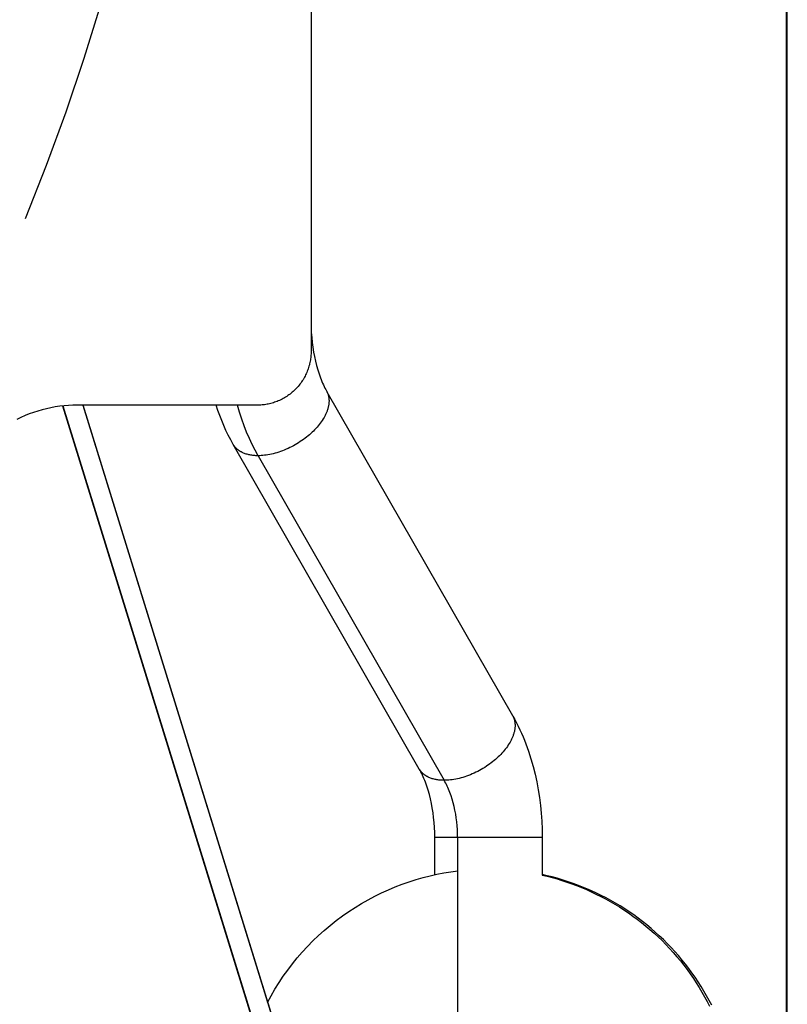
# Model space of a CAD drawing. Header units: millimetres. Extents: x -7950 to -6950, y 4408 to 5408.
# Tile 92 of 111: x -7085 to -7056, y 5053 to 5089. Entities that reach past the tile are written whole.
import ezdxf

# ---------------------------------------------------------------- set-up
doc = ezdxf.new("R2010")
doc.units = ezdxf.units.MM
doc.layers.add('SHOW Mini_Barndoor 002', color=7, linetype='Continuous', true_color=0x000000)

msp = doc.modelspace()

# ---------------------------------------------------------------- linework, layer by layer
at = {"layer": 'SHOW Mini_Barndoor 002', "color": 18, "lineweight": -3, "true_color": 0x000000}
for points in [[(-7056.249, 5023.113), (-7056.249, 5204.043)], [(-7056.223, 5023.113), (-7056.223, 5204.043)], [(-7073.947, 5150.078), (-7073.947, 5077.078)], [(-7084.571, 5082.025), (-7083.788, 5084.003), (-7083.06, 5085.99), (-7082.387, 5087.983), (-7081.768, 5089.98)], [(-7073.947, 5078.149), (-7073.944, 5077.963), (-7073.937, 5077.778), (-7073.924, 5077.594), (-7073.906, 5077.412), (-7073.883, 5077.232), (-7073.856, 5077.056), (-7073.824, 5076.884), (-7073.787, 5076.715), (-7073.745, 5076.551), (-7073.7, 5076.392), (-7073.651, 5076.241), (-7073.599, 5076.097), (-7073.572, 5076.029), (-7073.545, 5075.962), (-7073.517, 5075.897), (-7073.489, 5075.835), (-7073.46, 5075.775), (-7073.431, 5075.717), (-7073.402, 5075.662), (-7073.372, 5075.609)], [(-7073.947, 5077.078), (-7073.948, 5077.034), (-7073.949, 5076.989), (-7073.952, 5076.944), (-7073.955, 5076.899), (-7073.96, 5076.853), (-7073.966, 5076.807), (-7073.972, 5076.761), (-7073.98, 5076.714), (-7073.99, 5076.668), (-7074, 5076.621), (-7074.011, 5076.575), (-7074.024, 5076.528), (-7074.038, 5076.481), (-7074.053, 5076.435), (-7074.07, 5076.388), (-7074.087, 5076.342), (-7074.106, 5076.296), (-7074.126, 5076.25), (-7074.148, 5076.205), (-7074.17, 5076.16), (-7074.194, 5076.115), (-7074.219, 5076.071), (-7074.246, 5076.027), (-7074.273, 5075.984), (-7074.302, 5075.941), (-7074.331, 5075.899), (-7074.362, 5075.858), (-7074.394, 5075.818), (-7074.427, 5075.778), (-7074.462, 5075.739), (-7074.497, 5075.701), (-7074.533, 5075.664), (-7074.57, 5075.628), (-7074.608, 5075.593), (-7074.647, 5075.559), (-7074.686, 5075.526), (-7074.727, 5075.494), (-7074.768, 5075.463), (-7074.81, 5075.433), (-7074.853, 5075.404), (-7074.896, 5075.377), (-7074.939, 5075.351), (-7074.984, 5075.326), (-7075.028, 5075.302), (-7075.074, 5075.279), (-7075.119, 5075.258), (-7075.165, 5075.238), (-7075.211, 5075.219), (-7075.257, 5075.201), (-7075.304, 5075.185), (-7075.35, 5075.17), (-7075.397, 5075.156), (-7075.443, 5075.143), (-7075.49, 5075.131), (-7075.537, 5075.121), (-7075.583, 5075.112), (-7075.629, 5075.104), (-7075.676, 5075.097), (-7075.722, 5075.091), (-7075.767, 5075.086), (-7075.813, 5075.083), (-7075.858, 5075.08), (-7075.903, 5075.079), (-7075.947, 5075.078)], [(-7073.372, 5075.609), (-7073.362, 5075.591), (-7073.353, 5075.573), (-7073.344, 5075.555), (-7073.336, 5075.536), (-7073.328, 5075.517), (-7073.321, 5075.498), (-7073.314, 5075.478), (-7073.308, 5075.457), (-7073.303, 5075.437), (-7073.298, 5075.416), (-7073.293, 5075.395), (-7073.289, 5075.373), (-7073.286, 5075.351), (-7073.283, 5075.329), (-7073.281, 5075.306), (-7073.28, 5075.283), (-7073.279, 5075.26), (-7073.279, 5075.237), (-7073.279, 5075.213), (-7073.28, 5075.189), (-7073.282, 5075.165), (-7073.285, 5075.14), (-7073.288, 5075.115), (-7073.291, 5075.09), (-7073.296, 5075.065), (-7073.3, 5075.04), (-7073.306, 5075.014), (-7073.312, 5074.989), (-7073.319, 5074.963), (-7073.327, 5074.937), (-7073.335, 5074.911), (-7073.344, 5074.885), (-7073.353, 5074.858), (-7073.363, 5074.832), (-7073.374, 5074.806), (-7073.385, 5074.779), (-7073.397, 5074.752), (-7073.41, 5074.726), (-7073.423, 5074.699), (-7073.436, 5074.673), (-7073.465, 5074.62), (-7073.497, 5074.567), (-7073.53, 5074.514), (-7073.565, 5074.462), (-7073.603, 5074.41), (-7073.642, 5074.359), (-7073.683, 5074.309), (-7073.725, 5074.259), (-7073.769, 5074.21), (-7073.814, 5074.162), (-7073.86, 5074.115), (-7073.907, 5074.069), (-7073.956, 5074.024), (-7074.007, 5073.98), (-7074.059, 5073.935), (-7074.114, 5073.891), (-7074.17, 5073.848), (-7074.227, 5073.805), (-7074.287, 5073.763), (-7074.347, 5073.722), (-7074.41, 5073.682), (-7074.473, 5073.643), (-7074.538, 5073.605), (-7074.603, 5073.568), (-7074.67, 5073.533), (-7074.737, 5073.5), (-7074.805, 5073.468), (-7074.874, 5073.437), (-7074.942, 5073.408), (-7075.011, 5073.381), (-7075.08, 5073.356), (-7075.149, 5073.332), (-7075.218, 5073.311), (-7075.286, 5073.291), (-7075.353, 5073.273), (-7075.42, 5073.258), (-7075.487, 5073.244), (-7075.552, 5073.232), (-7075.616, 5073.222), (-7075.679, 5073.214), (-7075.741, 5073.208), (-7075.802, 5073.203), (-7075.861, 5073.201), (-7075.918, 5073.2)], [(-7073.356, 5075.58), (-7066.448, 5063.538)], [(-7082.658, 5075.078), (-7082.817, 5075.076), (-7082.978, 5075.068), (-7083.139, 5075.055), (-7083.302, 5075.037), (-7083.464, 5075.013), (-7083.627, 5074.984), (-7083.79, 5074.949), (-7083.952, 5074.908), (-7084.113, 5074.862), (-7084.274, 5074.81), (-7084.433, 5074.753), (-7084.59, 5074.69), (-7084.746, 5074.621), (-7084.9, 5074.548)], [(-7083.195, 5075.049), (-7071.803, 5038.207)], [(-7083.18, 5075.051), (-7071.803, 5038.259)], [(-7075.947, 5075.078), (-7082.658, 5075.078)], [(-7082.438, 5075.078), (-7071.154, 5038.613)], [(-7071.154, 5038.665), (-7082.422, 5075.078)], [(-7076.842, 5073.619), (-7076.936, 5073.789), (-7077.027, 5073.963), (-7077.113, 5074.141), (-7077.195, 5074.322), (-7077.272, 5074.506), (-7077.346, 5074.694), (-7077.415, 5074.885), (-7077.48, 5075.078)], [(-7075.918, 5073.2), (-7076.031, 5073.405), (-7076.14, 5073.619), (-7076.244, 5073.842), (-7076.344, 5074.074), (-7076.438, 5074.315), (-7076.527, 5074.562), (-7076.61, 5074.817), (-7076.687, 5075.078)], [(-7075.918, 5073.2), (-7075.957, 5073.2), (-7075.996, 5073.201), (-7076.035, 5073.203), (-7076.073, 5073.206), (-7076.111, 5073.21), (-7076.148, 5073.215), (-7076.185, 5073.22), (-7076.221, 5073.227), (-7076.257, 5073.234), (-7076.292, 5073.242), (-7076.326, 5073.251), (-7076.36, 5073.261), (-7076.393, 5073.272), (-7076.425, 5073.283), (-7076.456, 5073.295), (-7076.486, 5073.309), (-7076.516, 5073.323), (-7076.545, 5073.338), (-7076.559, 5073.345), (-7076.572, 5073.353), (-7076.586, 5073.361), (-7076.599, 5073.37), (-7076.612, 5073.378), (-7076.625, 5073.387), (-7076.638, 5073.396), (-7076.65, 5073.405), (-7076.662, 5073.414), (-7076.674, 5073.423), (-7076.685, 5073.433), (-7076.697, 5073.442), (-7076.708, 5073.452), (-7076.719, 5073.462), (-7076.729, 5073.473), (-7076.739, 5073.483), (-7076.749, 5073.494), (-7076.759, 5073.504), (-7076.769, 5073.515), (-7076.778, 5073.526), (-7076.787, 5073.537), (-7076.795, 5073.548), (-7076.804, 5073.56), (-7076.812, 5073.571), (-7076.82, 5073.583), (-7076.828, 5073.595), (-7076.835, 5073.607), (-7076.842, 5073.619)], [(-7069.918, 5061.548), (-7076.842, 5073.619)], [(-7075.918, 5073.2), (-7068.995, 5061.129)], [(-7066.448, 5063.538), (-7066.439, 5063.52), (-7066.429, 5063.502), (-7066.421, 5063.484), (-7066.412, 5063.465), (-7066.405, 5063.446), (-7066.397, 5063.427), (-7066.391, 5063.407), (-7066.385, 5063.386), (-7066.379, 5063.366), (-7066.374, 5063.345), (-7066.37, 5063.324), (-7066.366, 5063.302), (-7066.362, 5063.28), (-7066.36, 5063.258), (-7066.358, 5063.235), (-7066.356, 5063.212), (-7066.355, 5063.189), (-7066.355, 5063.166), (-7066.356, 5063.142), (-7066.357, 5063.118), (-7066.358, 5063.094), (-7066.361, 5063.069), (-7066.364, 5063.044), (-7066.368, 5063.019), (-7066.372, 5062.994), (-7066.377, 5062.969), (-7066.382, 5062.943), (-7066.389, 5062.918), (-7066.396, 5062.892), (-7066.403, 5062.866), (-7066.411, 5062.84), (-7066.42, 5062.814), (-7066.429, 5062.787), (-7066.44, 5062.761), (-7066.45, 5062.734), (-7066.462, 5062.708), (-7066.473, 5062.681), (-7066.486, 5062.655), (-7066.499, 5062.628), (-7066.513, 5062.602), (-7066.542, 5062.549), (-7066.573, 5062.496), (-7066.606, 5062.443), (-7066.642, 5062.391), (-7066.679, 5062.339), (-7066.718, 5062.288), (-7066.759, 5062.237), (-7066.801, 5062.188), (-7066.845, 5062.139), (-7066.89, 5062.091), (-7066.936, 5062.044), (-7066.984, 5061.998), (-7067.032, 5061.953), (-7067.083, 5061.908), (-7067.136, 5061.864), (-7067.19, 5061.82), (-7067.246, 5061.777), (-7067.304, 5061.734), (-7067.363, 5061.692), (-7067.424, 5061.651), (-7067.486, 5061.611), (-7067.549, 5061.572), (-7067.614, 5061.534), (-7067.68, 5061.497), (-7067.746, 5061.462), (-7067.814, 5061.429), (-7067.881, 5061.396), (-7067.95, 5061.366), (-7068.019, 5061.337), (-7068.088, 5061.31), (-7068.156, 5061.285), (-7068.225, 5061.261), (-7068.294, 5061.24), (-7068.362, 5061.22), (-7068.43, 5061.202), (-7068.497, 5061.187), (-7068.563, 5061.173), (-7068.628, 5061.161), (-7068.692, 5061.151), (-7068.756, 5061.143), (-7068.817, 5061.136), (-7068.878, 5061.132), (-7068.937, 5061.129), (-7068.995, 5061.129)], [(-7066.432, 5063.509), (-7066.364, 5063.387), (-7066.299, 5063.263), (-7066.236, 5063.137), (-7066.175, 5063.01), (-7066.116, 5062.88), (-7066.059, 5062.749), (-7066.004, 5062.617), (-7065.952, 5062.482), (-7065.901, 5062.346), (-7065.853, 5062.209), (-7065.763, 5061.929), (-7065.682, 5061.644), (-7065.609, 5061.354), (-7065.547, 5061.069), (-7065.493, 5060.781), (-7065.447, 5060.49), (-7065.41, 5060.197), (-7065.381, 5059.902), (-7065.36, 5059.605), (-7065.348, 5059.307), (-7065.343, 5059.007)], [(-7068.995, 5061.129), (-7069.034, 5061.129), (-7069.073, 5061.13), (-7069.111, 5061.132), (-7069.15, 5061.135), (-7069.187, 5061.139), (-7069.225, 5061.144), (-7069.261, 5061.149), (-7069.297, 5061.156), (-7069.333, 5061.163), (-7069.368, 5061.171), (-7069.402, 5061.18), (-7069.436, 5061.19), (-7069.469, 5061.2), (-7069.501, 5061.212), (-7069.532, 5061.224), (-7069.563, 5061.238), (-7069.592, 5061.252), (-7069.621, 5061.266), (-7069.635, 5061.274), (-7069.649, 5061.282), (-7069.662, 5061.29), (-7069.676, 5061.298), (-7069.689, 5061.307), (-7069.701, 5061.316), (-7069.714, 5061.324), (-7069.726, 5061.334), (-7069.738, 5061.343), (-7069.75, 5061.352), (-7069.762, 5061.362), (-7069.773, 5061.371), (-7069.784, 5061.381), (-7069.795, 5061.391), (-7069.805, 5061.402), (-7069.816, 5061.412), (-7069.826, 5061.422), (-7069.835, 5061.433), (-7069.845, 5061.444), (-7069.854, 5061.455), (-7069.863, 5061.466), (-7069.872, 5061.477), (-7069.88, 5061.489), (-7069.888, 5061.5), (-7069.896, 5061.512), (-7069.904, 5061.524), (-7069.911, 5061.536), (-7069.918, 5061.548)], [(-7069.343, 5059.007), (-7069.346, 5059.193), (-7069.354, 5059.379), (-7069.367, 5059.563), (-7069.385, 5059.745), (-7069.407, 5059.924), (-7069.435, 5060.1), (-7069.467, 5060.273), (-7069.504, 5060.441), (-7069.545, 5060.606), (-7069.59, 5060.764), (-7069.639, 5060.915), (-7069.691, 5061.059), (-7069.718, 5061.128), (-7069.745, 5061.194), (-7069.773, 5061.259), (-7069.802, 5061.322), (-7069.83, 5061.382), (-7069.859, 5061.439), (-7069.889, 5061.495), (-7069.918, 5061.548)], [(-7068.491, 5059.007), (-7068.493, 5059.151), (-7068.499, 5059.296), (-7068.509, 5059.442), (-7068.523, 5059.587), (-7068.541, 5059.731), (-7068.564, 5059.875), (-7068.591, 5060.016), (-7068.622, 5060.155), (-7068.656, 5060.292), (-7068.695, 5060.425), (-7068.737, 5060.554), (-7068.759, 5060.617), (-7068.782, 5060.679), (-7068.806, 5060.74), (-7068.831, 5060.799), (-7068.857, 5060.857), (-7068.883, 5060.914), (-7068.91, 5060.97), (-7068.937, 5061.024), (-7068.966, 5061.077), (-7068.995, 5061.129)], [(-7068.491, 5059.007), (-7069.117, 5059.007), (-7069.288, 5059.007), (-7069.33, 5059.007), (-7069.34, 5059.007), (-7069.343, 5059.007), (-7069.343, 5059.007), (-7069.343, 5059.007), (-7069.343, 5059.007), (-7069.343, 5059.007)], [(-7069.343, 5057.617), (-7069.343, 5059.007)], [(-7065.343, 5059.007), (-7066.42, 5059.007), (-7068.491, 5059.007)], [(-7068.491, 5059.007), (-7068.491, 5052.426)], [(-7065.343, 5059.007), (-7065.343, 5057.602)], [(-7075.566, 5052.872), (-7075.432, 5053.12), (-7075.289, 5053.364), (-7075.139, 5053.605), (-7074.98, 5053.842), (-7074.814, 5054.074), (-7074.64, 5054.302), (-7074.46, 5054.524), (-7074.272, 5054.741), (-7074.077, 5054.953), (-7073.875, 5055.158), (-7073.668, 5055.357), (-7073.454, 5055.549), (-7073.235, 5055.735), (-7073.01, 5055.913), (-7072.781, 5056.084), (-7072.547, 5056.247), (-7072.308, 5056.403), (-7072.066, 5056.55), (-7071.821, 5056.69), (-7071.572, 5056.821), (-7071.321, 5056.944), (-7071.068, 5057.059), (-7070.812, 5057.166), (-7070.555, 5057.264), (-7070.297, 5057.355), (-7070.038, 5057.437), (-7069.779, 5057.51), (-7069.52, 5057.576), (-7069.261, 5057.634), (-7069.003, 5057.684), (-7068.746, 5057.726), (-7068.49, 5057.761)], [(-7059.038, 5052.763), (-7059.13, 5052.941), (-7059.227, 5053.117), (-7059.328, 5053.291), (-7059.433, 5053.464), (-7059.542, 5053.635), (-7059.654, 5053.804), (-7059.771, 5053.97), (-7059.892, 5054.135), (-7060.016, 5054.296), (-7060.144, 5054.456), (-7060.276, 5054.612), (-7060.411, 5054.766), (-7060.55, 5054.917), (-7060.692, 5055.065), (-7060.837, 5055.209), (-7060.986, 5055.351), (-7061.137, 5055.488), (-7061.292, 5055.623), (-7061.449, 5055.754), (-7061.609, 5055.881), (-7061.771, 5056.004), (-7061.936, 5056.124), (-7062.103, 5056.24), (-7062.273, 5056.352), (-7062.444, 5056.46), (-7062.617, 5056.563), (-7062.792, 5056.663), (-7062.968, 5056.759), (-7063.146, 5056.85), (-7063.325, 5056.938), (-7063.506, 5057.021), (-7063.687, 5057.1), (-7063.87, 5057.174), (-7064.053, 5057.245), (-7064.236, 5057.311), (-7064.42, 5057.373), (-7064.605, 5057.431), (-7064.789, 5057.485), (-7064.974, 5057.535), (-7065.159, 5057.581), (-7065.343, 5057.622)], [(-7065.343, 5057.602), (-7065.16, 5057.559), (-7064.977, 5057.512), (-7064.794, 5057.46), (-7064.611, 5057.405), (-7064.428, 5057.346), (-7064.245, 5057.282), (-7064.063, 5057.214), (-7063.882, 5057.143), (-7063.701, 5057.067), (-7063.522, 5056.986), (-7063.343, 5056.902), (-7063.166, 5056.814), (-7062.99, 5056.722), (-7062.815, 5056.625), (-7062.643, 5056.524), (-7062.471, 5056.42), (-7062.302, 5056.311), (-7062.135, 5056.199), (-7061.97, 5056.083), (-7061.807, 5055.963), (-7061.647, 5055.839), (-7061.489, 5055.711), (-7061.334, 5055.58), (-7061.182, 5055.446), (-7061.032, 5055.308), (-7060.886, 5055.167), (-7060.742, 5055.023), (-7060.602, 5054.875), (-7060.466, 5054.725), (-7060.332, 5054.571), (-7060.203, 5054.415), (-7060.076, 5054.257), (-7059.954, 5054.095), (-7059.835, 5053.932), (-7059.72, 5053.766), (-7059.609, 5053.598), (-7059.502, 5053.428), (-7059.399, 5053.256), (-7059.3, 5053.083), (-7059.205, 5052.908), (-7059.113, 5052.731)]]:
    msp.add_lwpolyline(points, dxfattribs=at)

doc.saveas('drawing.dxf')
